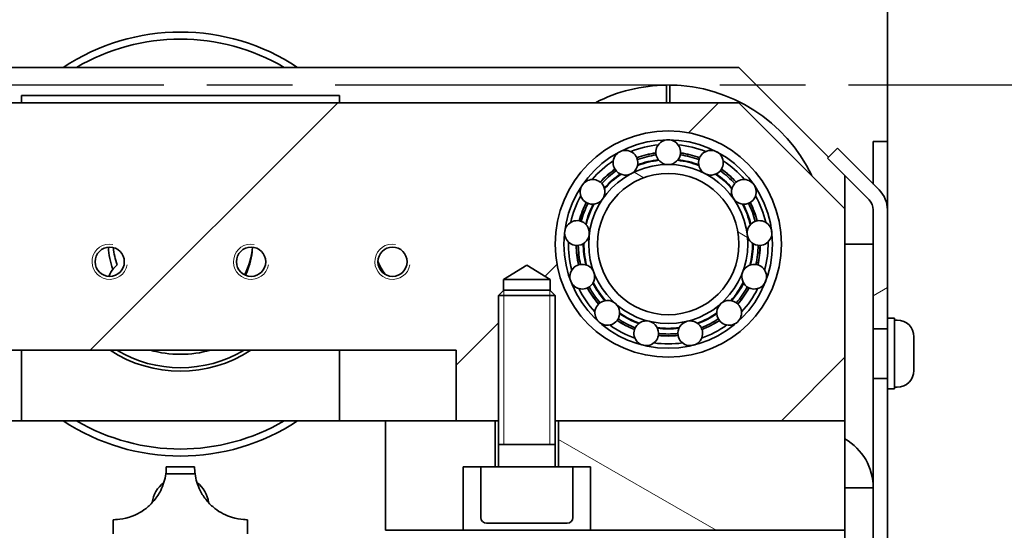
# Model space of a CAD drawing. Header units: millimetres. Extents: x 0 to 7128, y 0 to 5040.
# Tile 49 of 215: x 605 to 744, y 1398 to 1470. Entities that reach past the tile are written whole.
import ezdxf

# ---------------------------------------------------------------- set-up
doc = ezdxf.new("R2010")
doc.units = ezdxf.units.MM
doc.header["$LTSCALE"] = 12
doc.linetypes.add('CHAIN', pattern=[0.3543, 0.2362, -0.0295, 0.0591, -0.0295])
doc.linetypes.add('DOUBLE_DASH_CHAIN', pattern=[1.2403, 0.6614, -0.0827, 0.1654, -0.0827, 0.1654, -0.0827])
doc.layers.add('Filettatura(ISO)', color=3, linetype='Continuous', lineweight=9, true_color=0x00ff00)
doc.layers.add('Tratteggio', color=7, linetype='Continuous', lineweight=9, true_color=0x1e1e47)
doc.layers.add('Piano di lavoro(ISO)', color=7, linetype='DOUBLE_DASH_CHAIN', lineweight=25)
doc.layers.add('Spigoli visibili(ISO)', color=7, linetype='Continuous', lineweight=35)
pattern_1 = [(30, (0, 0), (-19.05, 32.9956), [])]
pattern_2 = [(150.0002, (0, 0), (-19.0499, -32.99565), [])]

msp = doc.modelspace()

# ---------------------------------------------------------------- hatches: boundary and pattern name
at = {"layer": 'Tratteggio'}
h = msp.add_hatch(dxfattribs=at)
h.set_pattern_fill('ANSI31', color=256, scale=304.8, style=0)
h.set_pattern_definition([(45, (0, 0), (-26.9408, 26.9408), [])])
h.paths.add_polyline_path([(588.683, 1423.151), (666.683, 1423.151), (666.683, 1413.151), (672.183, 1413.151), (672.683, 1413.151), (672.683, 1430.884), (673.359, 1431.561), (673.359, 1433.151), (676.683, 1435.148), (680.006, 1433.151), (680.006, 1431.561), (680.683, 1430.884), (680.683, 1413.151), (681.183, 1413.151), (721.683, 1413.151), (721.683, 1443.151), (706.683, 1458.151), (548.683, 1458.151), (533.683, 1443.151), (533.683, 1413.151), (574.183, 1413.151), (574.683, 1413.151), (574.683, 1430.884), (575.359, 1431.561), (575.359, 1433.151), (578.683, 1435.148), (582.006, 1433.151), (582.006, 1431.561), (582.683, 1430.884), (582.683, 1413.151), (583.183, 1413.151), (588.683, 1413.151)])
edge = h.paths.add_edge_path(flags=0)
edge.add_ellipse((696.683, 1438.151), major_axis=(0, 16), ratio=1, start_angle=180, end_angle=450)
edge.add_ellipse((696.683, 1438.151), major_axis=(-16, 0), ratio=1, start_angle=0, end_angle=90)
edge = h.paths.add_edge_path(flags=0)
edge.add_ellipse((558.683, 1438.151), major_axis=(0, 16), ratio=1, start_angle=180, end_angle=450)
edge.add_ellipse((558.683, 1438.151), major_axis=(-16, 0), ratio=1, start_angle=0, end_angle=90)
edge = h.paths.add_edge_path(flags=0)
edge.add_ellipse((657.683, 1435.651), major_axis=(-2.067, 0), ratio=1, start_angle=0, end_angle=360)
edge = h.paths.add_edge_path(flags=0)
edge.add_ellipse((617.683, 1435.651), major_axis=(-2.067, 0), ratio=1, start_angle=0, end_angle=360)
edge = h.paths.add_edge_path(flags=0)
edge.add_ellipse((597.683, 1435.651), major_axis=(-2.067, 0), ratio=1, start_angle=0, end_angle=360)
edge = h.paths.add_edge_path(flags=0)
edge.add_ellipse((637.683, 1435.651), major_axis=(-2.067, 0), ratio=1, start_angle=0, end_angle=360)
h = msp.add_hatch(dxfattribs=at)
h.set_pattern_fill('ANSI31', color=256, scale=304.8, angle=-14.99998, style=0)
h.set_pattern_definition(pattern_1)
edge = h.paths.add_edge_path()
edge.add_ellipse((696.683, 1438.151), major_axis=(-16, 0), ratio=1, start_angle=0, end_angle=360)
edge = h.paths.add_edge_path(flags=0)
edge.add_ellipse((696.683, 1438.151), major_axis=(-14.75, 0), ratio=1, start_angle=0, end_angle=360)
h = msp.add_hatch(dxfattribs=at)
h.set_pattern_fill('ANSI31', color=256, scale=304.8, angle=-14.99998, style=0)
h.set_pattern_definition(pattern_1)
edge = h.paths.add_edge_path()
edge.add_line((725.683, 1442.994), (725.683, 1426.151))
edge.add_line((725.683, 1426.151), (727.683, 1426.151))
edge.add_line((727.683, 1426.151), (727.683, 1442.994))
edge.add_ellipse((723.683, 1442.994), major_axis=(0, 4), ratio=1, start_angle=270, end_angle=315)
edge.add_line((726.511, 1445.823), (720.612, 1451.722))
edge.add_line((720.612, 1451.722), (719.197, 1450.308))
edge.add_line((719.197, 1450.308), (725.097, 1444.408))
edge.add_ellipse((723.683, 1442.994), major_axis=(1.414, -1.414), ratio=1, start_angle=45, end_angle=90, ccw=False)
h.paths.add_polyline_path([(725.683, 1419.151), (725.683, 1403.651), (725.683, 1371.151), (727.683, 1371.151), (727.683, 1372.651), (727.683, 1419.151)])
h.paths.add_polyline_path([(725.683, 1364.151), (725.683, 1355.151), (727.683, 1355.151), (727.683, 1362.651), (727.683, 1364.151)])
h = msp.add_hatch(dxfattribs=at)
h.set_pattern_fill('ANSI31', color=256, scale=304.8, angle=105.00025, style=0)
h.set_pattern_definition(pattern_2)
edge = h.paths.add_edge_path()
edge.add_ellipse((696.683, 1438.151), major_axis=(-11.25, 0), ratio=1, start_angle=0, end_angle=360)
edge = h.paths.add_edge_path(flags=0)
edge.add_ellipse((696.683, 1438.151), major_axis=(-10, 0), ratio=1, start_angle=0, end_angle=90)
edge.add_ellipse((696.683, 1438.151), major_axis=(0, 10), ratio=1, start_angle=180, end_angle=450)
h = msp.add_hatch(dxfattribs=at)
h.set_pattern_fill('ANSI31', color=256, scale=304.8, angle=90.00021, style=0)
h.set_pattern_definition([(135.0002, (0, 0), (-26.9407, -26.9409), [])])
edge = h.paths.add_edge_path()
edge.add_ellipse((696.683, 1438.151), major_axis=(0, -10), ratio=1, start_angle=0, end_angle=360)
h = msp.add_hatch(dxfattribs=at)
h.set_pattern_fill('ANSI31', color=256, scale=304.8, angle=105.00025, style=0)
h.set_pattern_definition(pattern_2)
h.paths.add_polyline_path([(683.183, 1406.651), (681.183, 1406.651), (681.183, 1413.151), (721.683, 1413.151), (721.683, 1403.651), (721.683, 1397.651), (716.683, 1397.651), (696.683, 1397.651), (685.683, 1397.651), (685.683, 1406.651)])
h.paths.add_polyline_path([(672.183, 1406.651), (670.183, 1406.651), (667.683, 1406.651), (667.683, 1397.651), (656.683, 1397.651), (656.683, 1413.151), (666.683, 1413.151), (672.183, 1413.151)])
h = msp.add_hatch(dxfattribs=at)
h.set_pattern_fill('ANSI31', color=256, scale=304.8, angle=-14.99998, style=0)
h.set_pattern_definition(pattern_1)
h.paths.add_polyline_path([(725.683, 1282.651), (725.683, 1338.151), (725.683, 1355.151), (725.683, 1364.151), (725.683, 1365.151), (721.683, 1365.151), (721.683, 1363.651), (721.683, 1323.651), (721.683, 1282.651)])
h.paths.add_polyline_path([(725.683, 1370.151), (725.683, 1371.151), (725.683, 1403.651), (721.683, 1403.651), (721.683, 1397.651), (721.683, 1392.651), (721.683, 1371.651), (721.683, 1370.151)])

# ---------------------------------------------------------------- linework, layer by layer
at = {"layer": 'Filettatura(ISO)'}
for p, q in [((673.427, 1431.628), (673.427, 1409.776)), ((679.939, 1409.776), (679.939, 1431.628)), ((672.683, 1429.151), (672.683, 1413.151)), ((680.683, 1413.151), (680.683, 1429.151))]:
    msp.add_line(p, q, dxfattribs=at)
for centre in [(617.683, 1435.651), (637.683, 1435.651), (657.683, 1435.651)]:
    msp.add_arc(centre, 2.5, 80, 350, dxfattribs=at)
at = {"layer": 'Piano di lavoro(ISO)', "linetype": 'CHAIN', "ltscale": 17.075924}
msp.add_line((843.159, 1460.651), (424.666, 1460.651), dxfattribs=at)
at = {"layer": 'Spigoli visibili(ISO)'}
for p, q in [((727.683, 1490.901), (727.683, 1452.651)), ((548.683, 1463.151), (706.683, 1463.151)), ((706.683, 1463.151), (719.362, 1450.472)), ((696.433, 1460.348), (696.433, 1460.65)), ((696.933, 1460.65), (696.933, 1460.348)), ((650.183, 1459.151), (605.183, 1459.151)), ((605.183, 1458.151), (605.183, 1459.151)), ((650.183, 1459.151), (650.183, 1458.151)), ((706.683, 1458.151), (548.683, 1458.151)), ((721.683, 1443.151), (706.683, 1458.151)), ((725.683, 1447.651), (725.683, 1452.651)), ((727.683, 1452.651), (725.683, 1452.651)), ((727.683, 1452.651), (727.683, 1447.651)), ((720.612, 1451.722), (719.197, 1450.308)), ((726.511, 1445.823), (720.612, 1451.722)), ((719.197, 1450.308), (725.097, 1444.408)), ((721.683, 1443.151), (721.683, 1447.823)), ((725.683, 1446.651), (725.683, 1447.651)), ((727.683, 1447.651), (727.683, 1442.994)), ((721.683, 1413.151), (721.683, 1443.151)), ((725.683, 1442.994), (725.683, 1426.151)), ((727.683, 1426.151), (727.683, 1442.994)), ((725.683, 1438.151), (721.683, 1438.151)), ((618.231, 1434.71), (618.733, 1435.212)), ((673.359, 1433.151), (676.683, 1435.148)), ((676.683, 1435.148), (680.006, 1433.151)), ((673.359, 1431.561), (673.359, 1433.151)), ((673.359, 1433.151), (680.006, 1433.151)), ((680.006, 1433.151), (680.006, 1431.561)), ((673.449, 1431.651), (672.683, 1430.884)), ((680.683, 1430.884), (672.683, 1430.884)), ((672.683, 1406.751), (672.683, 1430.884)), ((673.449, 1431.651), (679.916, 1431.651)), ((679.916, 1431.651), (680.683, 1430.884)), ((680.683, 1406.751), (680.683, 1430.884)), ((727.683, 1427.651), (728.683, 1427.651)), ((728.683, 1427.651), (728.683, 1417.651)), ((696.433, 1426.141), (696.433, 1426.229)), ((696.933, 1426.229), (696.933, 1426.141)), ((725.683, 1426.151), (727.683, 1426.151)), ((725.683, 1419.151), (725.683, 1426.151)), ((727.683, 1426.151), (727.683, 1419.151)), ((729.063, 1427.401), (728.683, 1427.401)), ((731.433, 1425.031), (731.433, 1420.271)), ((588.683, 1423.151), (666.683, 1423.151)), ((605.183, 1413.151), (605.183, 1423.151)), ((650.183, 1423.151), (650.183, 1413.151)), ((666.683, 1423.151), (666.683, 1413.151)), ((725.683, 1419.151), (725.683, 1371.151)), ((727.683, 1419.151), (725.683, 1419.151)), ((727.683, 1372.651), (727.683, 1419.151)), ((729.063, 1417.901), (728.683, 1417.901)), ((727.683, 1417.651), (728.683, 1417.651)), ((605.183, 1413.151), (598.683, 1413.151)), ((650.183, 1413.151), (605.183, 1413.151)), ((656.683, 1413.151), (650.183, 1413.151)), ((672.183, 1413.151), (656.683, 1413.151)), ((656.683, 1413.151), (656.683, 1397.651)), ((666.683, 1413.151), (672.683, 1413.151)), ((672.183, 1406.651), (672.183, 1413.151)), ((680.683, 1413.151), (721.683, 1413.151)), ((721.683, 1413.151), (681.183, 1413.151)), ((681.183, 1413.151), (681.183, 1406.651)), ((721.683, 1397.651), (721.683, 1413.151)), ((680.683, 1409.776), (672.683, 1409.776)), ((625.683, 1406.651), (629.683, 1406.651)), ((667.683, 1397.651), (667.683, 1406.651)), ((667.683, 1406.651), (670.183, 1406.651)), ((683.183, 1406.651), (670.183, 1406.651)), ((670.183, 1399.451), (670.183, 1406.651)), ((683.183, 1406.651), (685.683, 1406.651)), ((683.183, 1399.451), (683.183, 1406.651)), ((685.683, 1406.651), (685.683, 1397.651)), ((629.75, 1405.651), (625.616, 1405.651)), ((725.683, 1403.651), (721.683, 1403.651)), ((721.683, 1403.651), (721.683, 1370.151)), ((725.683, 1370.151), (725.683, 1403.651)), ((618.183, 1397.151), (618.183, 1399.151)), ((637.183, 1397.151), (637.183, 1399.151)), ((682.383, 1398.651), (670.983, 1398.651)), ((656.683, 1397.651), (667.683, 1397.651)), ((685.683, 1397.651), (667.683, 1397.651)), ((685.683, 1397.651), (721.683, 1397.651))]:
    msp.add_line(p, q, dxfattribs=at)
for centre, radius in [((696.683, 1438.151), 16), ((696.683, 1438.151), 16), ((696.683, 1438.151), 14.75), ((696.683, 1438.151), 11.25), ((696.683, 1438.151), 10), ((696.683, 1438.151), 10), ((617.683, 1435.651), 2.067), ((637.683, 1435.651), 2.067), ((657.683, 1435.651), 2.067)]:
    msp.add_circle(centre, radius, dxfattribs=at)
for centre, radius, start, end in [((627.683, 1438.151), 30, 56.44269, 123.55731), ((627.683, 1438.151), 29, 59.54969, 120.45031), ((696.683, 1438.151), 22.5, 90.63663, 117.26604), ((696.683, 1438.151), 22.5, 25.52878, 89.36337), ((696.683, 1451.151), 1.75, 356.46885, 183.53115), ((690.641, 1449.662), 1.75, 24.16116, 211.22346), ((696.683, 1438.151), 14.125, 95.67013, 112.02218), ((696.683, 1438.151), 14.125, 67.97782, 84.32987), ((702.724, 1449.662), 1.75, 328.77654, 155.83884), ((696.683, 1438.151), 14.125, 123.36244, 139.71449), ((690.641, 1449.662), 1.75, 211.87976, 23.50486), ((696.683, 1438.151), 13.01, 97.71563, 109.97668), ((696.683, 1438.151), 12.99, 97.72158, 109.97073), ((696.683, 1438.151), 12.724, 97.70429, 109.98802), ((696.683, 1438.151), 11.925, 96.35778, 111.33452), ((696.683, 1438.151), 12.013, 96.62929, 111.06302), ((696.683, 1451.151), 1.75, 184.18745, 355.81255), ((696.683, 1438.151), 11.925, 68.66548, 83.64222), ((696.683, 1438.151), 12.013, 68.93698, 83.37071), ((696.683, 1438.151), 12.724, 70.01198, 82.29571), ((696.683, 1438.151), 12.99, 70.02927, 82.27842), ((696.683, 1438.151), 13.01, 70.02332, 82.28437), ((702.724, 1449.662), 1.75, 156.49514, 328.12024), ((696.683, 1438.151), 14.125, 40.28551, 56.63756), ((696.683, 1438.151), 13.01, 125.40794, 137.66898), ((696.683, 1438.151), 12.99, 125.41389, 137.66304), ((696.683, 1438.151), 12.724, 125.3966, 137.68032), ((696.683, 1438.151), 12.724, 42.31968, 54.6034), ((696.683, 1438.151), 12.99, 42.33696, 54.58611), ((696.683, 1438.151), 13.01, 42.33102, 54.59206), ((685.984, 1445.536), 1.75, 51.85346, 238.91577), ((696.683, 1438.151), 12.013, 124.3216, 138.75532), ((696.683, 1438.151), 11.925, 124.05009, 139.02683), ((696.683, 1438.151), 11.925, 40.97317, 55.94991), ((696.683, 1438.151), 12.013, 41.24468, 55.6784), ((707.381, 1445.536), 1.75, 301.08423, 128.14654), ((685.984, 1445.536), 1.75, 239.57207, 51.19716), ((707.381, 1445.536), 1.75, 128.80284, 300.42793), ((723.683, 1442.994), 4, 0, 45), ((696.683, 1438.151), 14.125, 151.05474, 167.40679), ((696.683, 1438.151), 14.125, 12.59321, 28.94526), ((723.683, 1442.994), 2, 0, 45), ((696.683, 1438.151), 13.01, 153.10025, 165.36129), ((696.683, 1438.151), 12.99, 153.10619, 165.35535), ((696.683, 1438.151), 12.724, 153.08891, 165.37263), ((696.683, 1438.151), 12.013, 152.01391, 166.44763), ((696.683, 1438.151), 11.925, 151.7424, 166.71914), ((696.683, 1438.151), 11.925, 13.28086, 28.2576), ((696.683, 1438.151), 12.013, 13.55237, 27.98609), ((696.683, 1438.151), 12.724, 14.62737, 26.91109), ((696.683, 1438.151), 12.99, 14.64465, 26.89381), ((696.683, 1438.151), 13.01, 14.63871, 26.89975), ((683.777, 1439.718), 1.75, 79.54577, 266.60807), ((709.588, 1439.718), 1.75, 273.39193, 100.45423), ((683.777, 1439.718), 1.75, 267.26438, 78.88947), ((709.588, 1439.718), 1.75, 101.11053, 272.73562), ((627.683, 1438.151), 10.2, 182.48242, 200.40619), ((628.048, 1438.516), 9.883, 185.01981, 199.53137), ((628.048, 1438.516), 9.883, 331.57383, 355.30132), ((696.683, 1438.151), 14.125, 178.74705, 195.0991), ((696.683, 1438.151), 13.01, 180.79255, 193.0536), ((696.683, 1438.151), 12.99, 180.7985, 193.04765), ((696.683, 1438.151), 12.724, 180.78122, 193.06494), ((696.683, 1438.151), 12.013, 179.70622, 194.13994), ((696.683, 1438.151), 11.925, 179.43471, 194.41145), ((696.683, 1438.151), 11.925, 345.58855, 0.56529), ((696.683, 1438.151), 12.013, 345.86006, 0.29378), ((696.683, 1438.151), 12.724, 346.93506, 359.21878), ((696.683, 1438.151), 12.99, 346.95235, 359.2015), ((696.683, 1438.151), 13.01, 346.9464, 359.20745), ((696.683, 1438.151), 14.125, 344.9009, 1.25295), ((627.683, 1438.151), 10.2, 334.40993, 353.95545), ((620.034, 1432.907), 2.55, 135, 164.5419), ((662.183, 1438.151), 7, 200.28831, 217.8209), ((684.527, 1433.541), 1.75, 107.23808, 294.30038), ((684.527, 1433.541), 1.75, 294.95668, 106.58178), ((708.838, 1433.541), 1.75, 73.41822, 245.04332), ((708.838, 1433.541), 1.75, 245.69962, 72.76192), ((696.683, 1438.151), 14.125, 206.43936, 222.79141), ((696.683, 1438.151), 13.01, 208.48486, 220.74591), ((696.683, 1438.151), 12.99, 208.49081, 220.73996), ((696.683, 1438.151), 12.724, 208.47352, 220.75725), ((696.683, 1438.151), 12.013, 207.39852, 221.83225), ((696.683, 1438.151), 11.925, 207.12701, 222.10376), ((696.683, 1438.151), 11.925, 317.89624, 332.87299), ((696.683, 1438.151), 12.013, 318.16775, 332.60148), ((696.683, 1438.151), 12.724, 319.24275, 331.52648), ((696.683, 1438.151), 12.99, 319.26004, 331.50919), ((696.683, 1438.151), 13.01, 319.25409, 331.51514), ((696.683, 1438.151), 14.125, 317.20859, 333.56064), ((688.062, 1428.42), 1.75, 134.93039, 321.99269), ((688.062, 1428.42), 1.75, 322.64899, 134.27409), ((705.303, 1428.42), 1.75, 45.72591, 217.35101), ((705.303, 1428.42), 1.75, 218.00731, 45.06961), ((696.683, 1438.151), 12.724, 236.16583, 248.44955), ((696.683, 1438.151), 12.013, 235.09083, 249.52455), ((696.683, 1438.151), 11.925, 234.81932, 249.79606), ((696.683, 1438.151), 11.925, 290.20394, 305.18068), ((696.683, 1438.151), 12.013, 290.47545, 304.90917), ((696.683, 1438.151), 12.724, 291.55045, 303.83417), ((696.683, 1438.151), 14.125, 234.13167, 250.48372), ((696.683, 1438.151), 13.01, 236.17717, 248.43821), ((696.683, 1438.151), 12.99, 236.18312, 248.43227), ((693.571, 1425.529), 1.75, 350.3413, 161.96639), ((696.683, 1438.151), 11.925, 262.51163, 277.48837), ((696.683, 1438.151), 12.013, 262.78314, 277.21686), ((699.794, 1425.529), 1.75, 18.03361, 189.6587), ((696.683, 1438.151), 14.125, 289.51628, 305.86833), ((696.683, 1438.151), 12.99, 291.56773, 303.81688), ((696.683, 1438.151), 13.01, 291.56179, 303.82283), ((729.063, 1425.031), 2.37, 0, 90), ((693.571, 1425.529), 1.75, 162.62269, 349.685), ((696.683, 1438.151), 13.01, 263.86948, 276.13052), ((696.683, 1438.151), 12.99, 263.87542, 276.12458), ((696.683, 1438.151), 12.724, 263.85814, 276.14186), ((699.794, 1425.529), 1.75, 190.315, 17.37731), ((696.683, 1438.151), 14.125, 261.82397, 278.17603), ((627.683, 1438.151), 18, 236.44269, 303.55731), ((627.683, 1438.151), 17.5, 238.99728, 301.00272), ((627.683, 1438.151), 15.6, 254.05763, 285.94237), ((729.063, 1420.271), 2.37, 270, 0), ((627.683, 1438.151), 30, 236.44269, 303.55731), ((627.683, 1438.151), 29, 239.54969, 300.45031), ((717.683, 1403.651), 8, 0, 60), ((672.583, 1406.751), 0.1, 270, 0), ((680.783, 1406.751), 0.1, 180, 270), ((627.683, 1401.151), 4, 125.97038, 173.89246), ((627.683, 1401.151), 4, 6.10754, 54.02962), ((670.983, 1399.451), 0.8, 180, 270), ((682.383, 1399.451), 0.8, 270, 0)]:
    msp.add_arc(centre, radius, start, end, dxfattribs=at)
for points, weights in [([(696.433, 1458.151), (696.433, 1459.192), (696.433, 1460.348)], [1.00187555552, 1.00229664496, 1]), ([(696.933, 1460.348), (696.933, 1459.192), (696.933, 1458.151)], [1, 1.00229664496, 1.00187555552])]:
    msp.add_rational_spline(points, weights, degree=2, dxfattribs=at)
for points in [[(625.683, 1406.651), (625.682, 1406.315), (625.659, 1405.979), (625.616, 1405.651)], [(629.75, 1405.651), (629.707, 1405.979), (629.683, 1406.315), (629.683, 1406.651)]]:
    msp.add_open_spline(points, degree=3, dxfattribs=at)
for points, knots in [([(618.183, 1399.151), (618.183, 1399.151), (618.379, 1399.143), (619.18, 1399.207), (619.786, 1399.289), (620.81, 1399.618), (621.205, 1399.772), (622.022, 1400.192), (622.442, 1400.46), (623.218, 1401.069), (623.611, 1401.446), (624.321, 1402.306), (624.638, 1402.79), (625.261, 1404.04), (625.503, 1404.845), (625.616, 1405.651)], [1.6395379, 1.6395379, 1.6395379, 1.6395379, 1.9635578, 1.9635578, 2.2875777, 2.2875777, 2.4454528, 2.4454528, 2.603328, 2.603328, 2.7722649, 2.7722649, 2.9412019, 2.9412019, 3.1800104, 3.1800104, 3.1800104, 3.1800104]), ([(637.183, 1399.151), (637.183, 1399.151), (636.986, 1399.143), (636.185, 1399.207), (635.579, 1399.289), (634.555, 1399.618), (634.16, 1399.772), (633.343, 1400.192), (632.923, 1400.46), (632.147, 1401.069), (631.754, 1401.446), (631.044, 1402.306), (630.727, 1402.79), (630.104, 1404.04), (629.862, 1404.845), (629.75, 1405.651)], [-1.6395379, -1.6395379, -1.6395379, -1.6395379, -1.315518, -1.315518, -0.9914981, -0.9914981, -0.833623, -0.833623, -0.6757478, -0.6757478, -0.5068109, -0.5068109, -0.3378739, -0.3378739, -0.0990654, -0.0990654, -0.0990654, -0.0990654])]:
    msp.add_open_spline(points, degree=3, knots=knots, dxfattribs=at)

doc.saveas('drawing.dxf')
